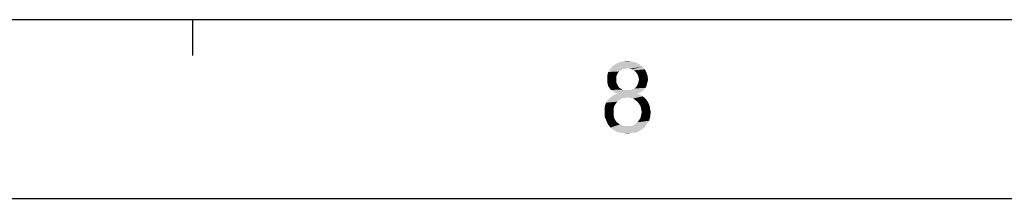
# Model space of a CAD drawing. Extents: x 0 to 841, y 0 to 594.
# Tile 17 of 102: x 517 to 599, y 0 to 15. Entities that reach past the tile are written whole.
import ezdxf

# ---------------------------------------------------------------- set-up
doc = ezdxf.new("R2010")
doc.units = 0
doc.header["$LTSCALE"] = 46.255
doc.header["$MEASUREMENT"] = 0
doc.layers.get('0').update_dxf_attribs({"linetype": 'CONTINUOUS'})

msp = doc.modelspace()

# ---------------------------------------------------------------- linework, layer by layer
at = {"color": 3, "linetype": 'Continuous'}
for p, q in [((15, 15), (826, 15)), ((531.088, 15), (531.088, 12))]:
    msp.add_line(p, q, dxfattribs=at)
at = {"color": 4, "linetype": 'Continuous'}
msp.add_line((0, 0), (841, 0), dxfattribs=at)
at = {"color": 1, "linetype": 'Continuous'}
for points in [[(567.1088, 10.82791), (566.97547, 10.73902), (565.9088, 10.60569)], [(567.1088, 10.82791), (565.9088, 10.60569), (566.04214, 10.82791)], [(566.97547, 10.73902), (566.79769, 10.65013), (565.9088, 10.60569)], [(568.75325, 11.05013), (566.04214, 10.82791), (566.26436, 11.09458)], [(568.75325, 11.05013), (567.5088, 10.9168), (566.04214, 10.82791)], [(567.5088, 10.9168), (567.28658, 10.87235), (566.04214, 10.82791)], [(566.04214, 10.82791), (567.28658, 10.87235), (567.1088, 10.82791)], [(568.48658, 11.27235), (566.26436, 11.09458), (566.53103, 11.27235)], [(566.26436, 11.09458), (568.48658, 11.27235), (568.75325, 11.05013)], [(568.21991, 11.40569), (566.53103, 11.27235), (566.79769, 11.40569)], [(566.53103, 11.27235), (568.21991, 11.40569), (568.48658, 11.27235)], [(567.86436, 11.49457), (566.79769, 11.40569), (567.15325, 11.49457)], [(566.79769, 11.40569), (567.86436, 11.49457), (568.21991, 11.40569)], [(567.15325, 11.49457), (567.5088, 11.53902), (567.86436, 11.49457)], [(567.73103, 10.87235), (567.5088, 10.9168), (568.75325, 11.05013)], [(567.9088, 10.82791), (567.73103, 10.87235), (568.75325, 11.05013)], [(567.9088, 10.82791), (568.75325, 11.05013), (568.97547, 10.82791)], [(568.97547, 10.82791), (568.04214, 10.73902), (567.9088, 10.82791)], [(568.21991, 10.60569), (568.04214, 10.73902), (568.97547, 10.82791)], [(568.21991, 10.60569), (568.97547, 10.82791), (569.1088, 10.56124)], [(566.7088, 10.5168), (565.81991, 10.29458), (565.9088, 10.60569)], [(566.7088, 10.5168), (566.61991, 10.33902), (565.81991, 10.29458)], [(565.81991, 10.29458), (566.61991, 10.33902), (566.57547, 10.20569)], [(566.57547, 10.20569), (565.81991, 9.98346), (565.81991, 10.29458)], [(566.57547, 10.20569), (566.57547, 10.02791), (565.81991, 9.98346)], [(565.81991, 9.98346), (566.57547, 10.02791), (566.57547, 9.80569)], [(566.57547, 9.80569), (565.81991, 9.76124), (565.81991, 9.98346)], [(565.9088, 10.60569), (566.79769, 10.65013), (566.7088, 10.5168)], [(569.1088, 10.56124), (568.3088, 10.47235), (568.21991, 10.60569)], [(568.39769, 10.33902), (568.3088, 10.47235), (569.1088, 10.56124)], [(568.39769, 10.33902), (569.1088, 10.56124), (569.19769, 10.29458)], [(569.19769, 10.29458), (568.44214, 10.16124), (568.39769, 10.33902)], [(568.48658, 9.98346), (568.44214, 10.16124), (569.19769, 10.29458)], [(569.24214, 9.98346), (568.44214, 9.80569), (568.48658, 9.98346)], [(568.44214, 9.80569), (569.24214, 9.98346), (569.19769, 9.76124)], [(568.48658, 9.98346), (569.19769, 10.29458), (569.24214, 9.98346)], [(565.81991, 9.76124), (566.57547, 9.80569), (566.61991, 9.62791)], [(566.61991, 9.62791), (565.86436, 9.58347), (565.81991, 9.76124)], [(565.86436, 9.58347), (566.61991, 9.62791), (566.7088, 9.49458)], [(566.7088, 9.49458), (565.9088, 9.40568), (565.86436, 9.58347)], [(565.9088, 9.40568), (566.7088, 9.49458), (566.79769, 9.3168)], [(566.79769, 9.3168), (565.99769, 9.27236), (565.9088, 9.40568)], [(565.99769, 9.27236), (566.79769, 9.3168), (566.93103, 9.22791)], [(566.93103, 9.22791), (566.13103, 9.09458), (565.99769, 9.27236)], [(566.93103, 9.22791), (567.1088, 9.13902), (566.13103, 9.09458)], [(566.13103, 9.09458), (567.1088, 9.13902), (567.28658, 9.09458)], [(567.28658, 9.09458), (566.3088, 8.96124), (566.13103, 9.09458)], [(567.73103, 9.09458), (568.88658, 9.09458), (566.3088, 8.96124)], [(567.5088, 9.09458), (567.73103, 9.09458), (566.3088, 8.96124)], [(567.28658, 9.09458), (567.5088, 9.09458), (566.3088, 8.96124)], [(566.3088, 8.96124), (568.88658, 9.09458), (568.7088, 8.96124)], [(567.73103, 9.09458), (567.9088, 9.13902), (569.01991, 9.27236)], [(567.73103, 9.09458), (569.01991, 9.27236), (568.88658, 9.09458)], [(567.9088, 9.13902), (568.08658, 9.22791), (569.01991, 9.27236)], [(569.01991, 9.27236), (568.08658, 9.22791), (568.21991, 9.3168)], [(569.1088, 9.40568), (568.21991, 9.3168), (568.3088, 9.45013)], [(568.21991, 9.3168), (569.1088, 9.40568), (569.01991, 9.27236)], [(569.15325, 9.58347), (568.3088, 9.45013), (568.39769, 9.62791)], [(568.3088, 9.45013), (569.15325, 9.58347), (569.1088, 9.40568)], [(569.19769, 9.76124), (568.39769, 9.62791), (568.44214, 9.80569)], [(568.39769, 9.62791), (569.19769, 9.76124), (569.15325, 9.58347)], [(566.84214, 8.25013), (566.66436, 8.1168), (565.73103, 8.02791)], [(566.84214, 8.25013), (565.73103, 8.02791), (565.86436, 8.25013)], [(567.24214, 8.42791), (567.01991, 8.38346), (565.86436, 8.25013)], [(567.24214, 8.42791), (565.86436, 8.25013), (566.04214, 8.42791)], [(565.86436, 8.25013), (567.01991, 8.38346), (566.84214, 8.25013)], [(568.79769, 8.56124), (567.5088, 8.47235), (566.04214, 8.42791)], [(568.79769, 8.56124), (566.04214, 8.42791), (566.21991, 8.56124)], [(566.04214, 8.42791), (567.5088, 8.47235), (567.24214, 8.42791)], [(568.57547, 8.69457), (566.21991, 8.56124), (566.44214, 8.69457)], [(566.21991, 8.56124), (568.57547, 8.69457), (568.79769, 8.56124)], [(568.7088, 8.96124), (566.48658, 8.87235), (566.3088, 8.96124)], [(568.35325, 8.78347), (566.44214, 8.69457), (566.7088, 8.78347)], [(566.44214, 8.69457), (568.35325, 8.78347), (568.57547, 8.69457)], [(566.48658, 8.87235), (568.7088, 8.96124), (568.53103, 8.87235)], [(568.53103, 8.87235), (566.7088, 8.78347), (566.48658, 8.87235)], [(566.7088, 8.78347), (568.53103, 8.87235), (568.35325, 8.78347)], [(567.73103, 8.42791), (567.5088, 8.47235), (568.79769, 8.56124)], [(567.99769, 8.38346), (567.73103, 8.42791), (568.79769, 8.56124)], [(567.99769, 8.38346), (568.79769, 8.56124), (569.01991, 8.38346)], [(569.01991, 8.38346), (568.17547, 8.25013), (567.99769, 8.38346)], [(568.17547, 8.25013), (569.01991, 8.38346), (569.15325, 8.20569)], [(569.15325, 8.20569), (568.35325, 8.1168), (568.17547, 8.25013)], [(566.39769, 7.7168), (565.59769, 7.53902), (565.64214, 7.80569)], [(565.59769, 7.53902), (566.39769, 7.7168), (566.35325, 7.49458)], [(566.35325, 7.49458), (565.59769, 7.27236), (565.59769, 7.53902)], [(565.59769, 7.27236), (566.35325, 7.49458), (566.35325, 7.27236)], [(566.53103, 7.93902), (565.64214, 7.80569), (565.73103, 8.02791)], [(565.64214, 7.80569), (566.53103, 7.93902), (566.39769, 7.7168)], [(565.73103, 8.02791), (566.66436, 8.1168), (566.53103, 7.93902)], [(568.35325, 8.1168), (569.15325, 8.20569), (569.28658, 7.98346)], [(569.28658, 7.98346), (568.48658, 7.93902), (568.35325, 8.1168)], [(568.48658, 7.93902), (569.28658, 7.98346), (569.37547, 7.76124)], [(569.37547, 7.76124), (568.61991, 7.7168), (568.48658, 7.93902)], [(568.66436, 7.49458), (568.61991, 7.7168), (569.37547, 7.76124)], [(568.66436, 7.49458), (569.37547, 7.76124), (569.41991, 7.49458)], [(569.41991, 7.49458), (568.7088, 7.22791), (568.66436, 7.49458)], [(568.7088, 7.22791), (569.41991, 7.49458), (569.46436, 7.22791)], [(566.35325, 7.27236), (566.35325, 6.96124), (565.59769, 6.87235)], [(566.35325, 7.27236), (565.59769, 6.87235), (565.59769, 7.27236)], [(565.59769, 6.87235), (566.35325, 6.96124), (566.44214, 6.65013)], [(566.44214, 6.65013), (565.73103, 6.56124), (565.59769, 6.87235)], [(565.73103, 6.56124), (566.44214, 6.65013), (566.53103, 6.5168)], [(568.48658, 6.56124), (568.61991, 6.78346), (569.41991, 6.87235)], [(568.48658, 6.56124), (569.41991, 6.87235), (569.33103, 6.5168)], [(569.41991, 6.87235), (568.61991, 6.78346), (568.66436, 7.00569)], [(569.46436, 7.22791), (568.66436, 7.00569), (568.7088, 7.22791)], [(568.66436, 7.00569), (569.46436, 7.22791), (569.41991, 6.87235)], [(566.53103, 6.5168), (565.86436, 6.25013), (565.73103, 6.56124)], [(566.53103, 6.5168), (566.61991, 6.38346), (565.86436, 6.25013)], [(566.61991, 6.38346), (566.75325, 6.29458), (565.86436, 6.25013)], [(565.86436, 6.25013), (566.75325, 6.29458), (566.88658, 6.20569)], [(566.88658, 6.20569), (566.08658, 5.93902), (565.86436, 6.25013)], [(566.88658, 6.20569), (567.19769, 6.07235), (566.08658, 5.93902)], [(567.5088, 6.07235), (567.77547, 6.07235), (566.08658, 5.93902)], [(567.19769, 6.07235), (567.5088, 6.07235), (566.08658, 5.93902)], [(568.93103, 5.93902), (566.08658, 5.93902), (567.77547, 6.07235)], [(568.93103, 5.93902), (566.39769, 5.7168), (566.08658, 5.93902)], [(566.39769, 5.7168), (568.93103, 5.93902), (568.61991, 5.7168)], [(567.77547, 6.07235), (567.99769, 6.1168), (569.15325, 6.25013)], [(567.77547, 6.07235), (569.15325, 6.25013), (568.93103, 5.93902)], [(569.15325, 6.25013), (567.99769, 6.1168), (568.17547, 6.25013)], [(568.17547, 6.25013), (568.35325, 6.38346), (569.33103, 6.5168)], [(568.17547, 6.25013), (569.33103, 6.5168), (569.15325, 6.25013)], [(569.33103, 6.5168), (568.35325, 6.38346), (568.48658, 6.56124)], [(568.61991, 5.7168), (566.7088, 5.53902), (566.39769, 5.7168)], [(566.7088, 5.53902), (568.61991, 5.7168), (568.3088, 5.53902)], [(568.3088, 5.53902), (567.1088, 5.49458), (566.7088, 5.53902)], [(567.1088, 5.49458), (568.3088, 5.53902), (567.9088, 5.49458)], [(567.9088, 5.49458), (567.5088, 5.45013), (567.1088, 5.49458)]]:
    msp.add_solid(points, dxfattribs=at)

doc.saveas('drawing.dxf')
